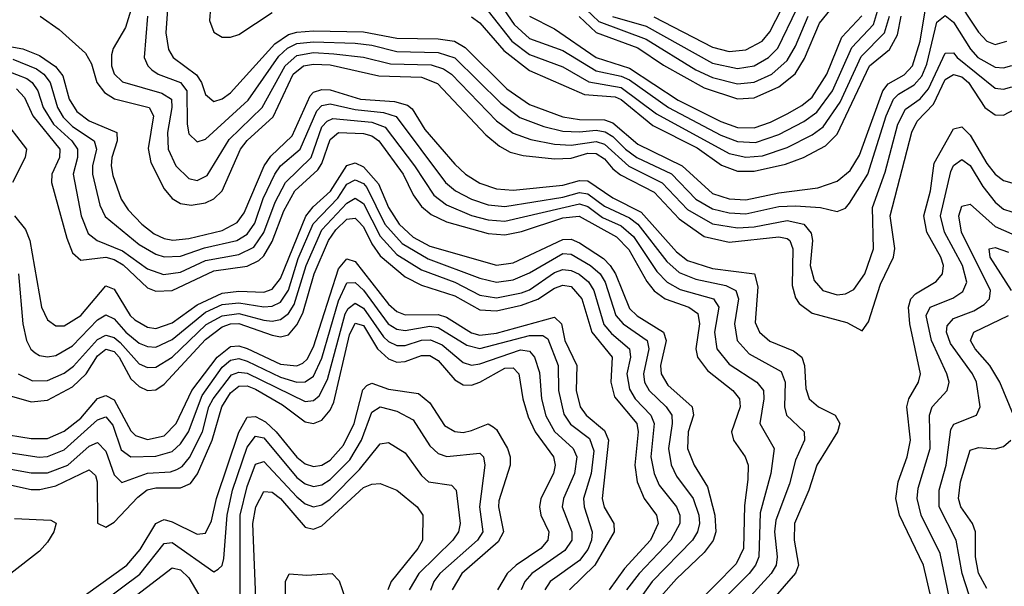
# Model space of a CAD drawing. Header units: inches. Extents: x 501365 to 657855, y 482276 to 547543.
# Tile 198 of 256: x 553423 to 555792, y 524299 to 525661. Entities that reach past the tile are written whole.
import ezdxf

# ---------------------------------------------------------------- set-up
doc = ezdxf.new("R2010")
doc.units = ezdxf.units.IN
doc.header["$MEASUREMENT"] = 0
doc.layers.add('A5552', color=7, linetype='Continuous')

msp = doc.modelspace()

# ---------------------------------------------------------------- linework, layer by layer
at = {"layer": 'A5552', "color": 5}
for points, elevation in [([(554948.5, 525668.5), (555090, 525595.3), (555130, 525585), (555170, 525588.5), (555209.2, 525610), (555227.8, 525632.2), (555298.9, 525770)], 2980), ([(553710, 525750.3), (553677.2, 525642.8), (553647.6, 525592.4), (553643.3, 525576.7), (553643.6, 525550), (553650, 525531), (553670, 525511.9), (553764.4, 525484.4), (553787.7, 525470), (553789.1, 525450), (553778.2, 525390), (553780.1, 525350), (553798.8, 525310), (553830, 525279.7), (553850, 525274.8), (553873.6, 525286.4), (553926.6, 525373.4), (554006.6, 525450), (554061.8, 525550), (554090, 525575.1), (554130, 525582.2), (554179.1, 525579.1), (554250, 525571.2), (554315.4, 525555.4), (554412.6, 525552.6), (554442.9, 525542.9), (554461.9, 525530), (554570, 525418.4), (554610, 525388.3), (554653.1, 525373.1), (554710, 525361.9), (554750, 525359.8), (554810, 525368.1), (554830, 525361.7), (554889, 525309), (554969.2, 525269.2), (555030, 525205), (555089.9, 525170.1), (555150, 525160.5), (555190, 525163.4), (555270, 525178.5), (555309.5, 525169.5), (555327.7, 525147.7), (555330.6, 525130), (555325.3, 525070), (555334.3, 525034.3), (555355.9, 525010), (555390, 524999.9), (555410, 525002.4), (555430, 525012.3), (555456.4, 525050), (555477.3, 525110), (555475, 525210), (555505.6, 525294.4), (555536.2, 525410), (555554.1, 525445.9), (555590, 525471.2), (555610, 525494.8), (555650, 525580.7), (555670, 525582), (555679.2, 525570), (555770, 525496.6), (555790, 525494.3), (555810, 525499.6)], 2740), ([(553780.4, 525710), (553774.1, 525630), (553781.1, 525590), (553791.9, 525570), (553848.5, 525528.4), (553860.4, 525510), (553870, 525481.4), (553890, 525464.7), (553910, 525471.2), (553930, 525485.5), (554036.6, 525603.4), (554070, 525625.5), (554090, 525631.6), (554130, 525634.9), (554250, 525632.5), (554330, 525616.8), (554430, 525614.9), (554469.4, 525609.4), (554494.7, 525594.7), (554595.1, 525495.1), (554650, 525457.3), (554730, 525427.8), (554770, 525421.4), (554830, 525420.4), (554850, 525413.1), (554910, 525362.3), (555016.8, 525310), (555090, 525243.6), (555130, 525230.2), (555170, 525228.5), (555250, 525244.8), (555343.4, 525256.6), (555390, 525273.3), (555421.2, 525298.8), (555444.1, 525335.9), (555500.1, 525490), (555512.9, 525507.1), (555551.4, 525528.6), (555571.5, 525550), (555589.8, 525610), (555610, 525731.8)], 2780), ([(555670, 525722.6), (555730, 525631.6), (555750, 525609.8), (555770, 525601.9), (555798, 525610)], 2780), ([(554571.5, 525710), (554613, 525650), (554650, 525615.7), (554730, 525586.9), (554810, 525538), (554870, 525525.7), (554890, 525517), (554983.8, 525450), (555110, 525383.5), (555150, 525368.8), (555193.6, 525366.4), (555250, 525385.2), (555310, 525416.2), (555341.3, 525438.7), (555378.7, 525490), (555425.4, 525594.6), (555477.3, 525650), (555489.8, 525690)], 2860), ([(554768.9, 525668.9), (554810, 525630.9), (554910, 525593.5), (554971.8, 525551.8), (555070, 525497.2), (555150, 525470.8), (555190, 525473.6), (555250, 525499.7), (555289.1, 525530.9), (555311.8, 525568.2), (555347.2, 525652.8), (555392.9, 525710)], 2920), ([(553881.7, 525690), (553879.5, 525659.5), (553890, 525631.7), (553910, 525619.5), (553930, 525619), (553950, 525626.1), (554030, 525678.9)], 2820), ([(554550, 525681.8), (554606.9, 525610), (554650, 525577.8), (554730, 525548.1), (554792, 525512), (554870, 525498.2), (554954.9, 525434.9), (555130, 525339.7), (555170, 525330.4), (555210, 525333.9), (555270, 525354.2), (555330, 525384.8), (555356.3, 525403.7), (555397.4, 525462.6), (555447.6, 525572.4), (555503.7, 525630), (555516.2, 525670)], 2840), ([(554786.2, 525686.2), (554816.6, 525656.6), (554930, 525614.8), (555050, 525540.8), (555090, 525522), (555150, 525506.9), (555190, 525511.4), (555233.2, 525530), (555270, 525563.1), (555290, 525597.6), (555320.6, 525670)], 2940), ([(554849.3, 525669.3), (554930, 525645.9), (555090, 525557.1), (555150, 525544.1), (555190, 525550.5), (555224.9, 525570), (555246.9, 525593.1), (555292.8, 525687.2)], 2960), ([(553472.3, 525670), (553517.5, 525637.5), (553581, 525581), (553595.1, 525555.1), (553608.3, 525510), (553626.4, 525486.4), (553651.2, 525471.2), (553734.6, 525450), (553744.5, 525430), (553731.7, 525351.7), (553738, 525318), (553770, 525254.6), (553790, 525231.6), (553810, 525219), (553835, 525215), (553870, 525221.1), (553890, 525230.3), (553910, 525249.8), (553954.2, 525350), (553970, 525370.8), (554032.4, 525427.6), (554081.2, 525530), (554105.6, 525550), (554130, 525554.7), (554170, 525553), (554286.7, 525526.7), (554390, 525522.9), (554427.8, 525507.8), (554544.6, 525384.6), (554577.3, 525357.3), (554602.8, 525342.8), (554634.4, 525334.4), (554710, 525326.8), (554750, 525328.5), (554790, 525340.2), (554810, 525339.2), (554830, 525326.8), (554850, 525302.6), (554868.6, 525288.6), (554950, 525246.5), (555010, 525182.1), (555070, 525140.3), (555130, 525126.2), (555250, 525139.5), (555270, 525135), (555276.3, 525130), (555283.1, 525110), (555281.9, 525021.9), (555290, 524992.5), (555298.8, 524978.8), (555330, 524955.7), (555413.3, 524933.3), (555450, 524913.1), (555465.6, 524934.4), (555494.3, 525025.7), (555525.6, 525090), (555528.6, 525111.4), (555517.9, 525190), (555569.4, 525390.6), (555582.9, 525417.1), (555621.5, 525458.5), (555650, 525517.2), (555670, 525529.4), (555690, 525524), (555706.1, 525510), (555745.4, 525450), (555770, 525432.7), (555790, 525431.8), (555850, 525463.3)], 2720), ([(553730.3, 525670), (553722.1, 525570), (553730.9, 525550), (553740.8, 525540.8), (553755.9, 525530), (553809.9, 525509.9), (553825.2, 525490), (553825.4, 525410), (553830, 525387), (553850, 525367.6), (553870, 525374.2), (553972.4, 525467.6), (554046.3, 525573.7), (554067.3, 525592.7), (554090, 525604), (554130, 525608.3), (554230, 525604.5), (554270, 525599.7), (554330, 525584.8), (554430, 525582.7), (554470, 525569.6), (554580.6, 525460.6), (554626.4, 525426.4), (554684.1, 525404.1), (554730, 525393.6), (554770, 525391.4), (554810, 525395.5), (554831.7, 525391.7), (554850, 525380.8), (554880.4, 525350), (554908.2, 525330), (554991, 525291), (555049.8, 525230), (555090, 525206.3), (555130, 525196.5), (555170, 525194.8), (555250, 525212), (555290, 525213.9), (555349.6, 525209.6), (555390, 525200.1), (555410, 525207.7), (555420.1, 525219.9), (555463.7, 525290), (555508.2, 525430), (555525.7, 525470), (555537.9, 525482.1), (555575.7, 525504.3), (555594.1, 525525.9), (555605.9, 525554.1), (555630, 525655.6), (555650, 525671.7), (555670, 525655.6), (555710.7, 525590.7), (555728.5, 525570), (555770, 525547.3), (555790, 525545.9), (555810, 525551)], 2760), ([(554510, 525668.2), (554530, 525653.8), (554587.5, 525587.5), (554650, 525539.2), (554781.7, 525481.7), (554855.6, 525475.6), (554870, 525469.1), (554946.8, 525406.8), (555053.1, 525353.1), (555111.7, 525311.7), (555150, 525297), (555190, 525297), (555266, 525314), (555309, 525330), (555362, 525358), (555390, 525386.2), (555467.8, 525550), (555516.2, 525590), (555535, 525625), (555543.9, 525670)], 2820), ([(554650, 525669.4), (554710, 525639.2), (554810, 525570.2), (554890, 525544.6), (555007.7, 525467.7), (555110, 525416.4), (555150, 525402.1), (555190, 525401.5), (555230, 525414.6), (555270, 525434.8), (555305.2, 525454.8), (555330, 525475.1), (555364.9, 525530), (555401, 525619), (555449.4, 525670.6)], 2880), ([(553295.5, 525615.5), (553430, 525591.6), (553470, 525575.3), (553508.8, 525548.8), (553526.7, 525526.7), (553541.6, 525470), (553560.3, 525440.3), (553590, 525418.4), (553656.8, 525390), (553657.5, 525370), (553644.6, 525330), (553643.1, 525310), (553646.7, 525286.7), (553666.9, 525230), (553684.1, 525204.1), (553716.6, 525170), (553746.7, 525146.7), (553770, 525135.3), (553791.1, 525131.1), (553830, 525135.3), (553910, 525154.6), (553946.3, 525173.7), (553963, 525197), (554010.7, 525310), (554027, 525333), (554078.3, 525381.7), (554122, 525478), (554130, 525487.2), (554150, 525493.8), (554170, 525492.3), (554243.2, 525470), (554324.6, 525464.6), (554356.1, 525456.1), (554367.3, 525447.3), (554397.6, 525397.6), (554470, 525313.8), (554495.7, 525290), (554530, 525268.5), (554570, 525254.5), (554610, 525251.3), (554730, 525263.1), (554770, 525274.8), (554790, 525274.2), (554850, 525232.8), (554918.3, 525198.3), (555003.1, 525103.1), (555030, 525082.6), (555090, 525063), (555190.8, 525050), (555199.3, 525019.3), (555193, 524933), (555203.3, 524910), (555228, 524888), (555285.2, 524865.2), (555305.3, 524850), (555311.2, 524830), (555314.7, 524774.7), (555323, 524750), (555345.5, 524730), (555385.1, 524710), (555396.3, 524690), (555390.5, 524670), (555341.1, 524590), (555321.6, 524530), (555287.5, 524450), (555286.2, 524410), (555297.3, 524350), (555289.4, 524330.6), (555202.6, 524230)], 2680), ([(553406.1, 525566.1), (553462.8, 525542.8), (553480.9, 525530), (553496.2, 525510), (553513.4, 525450), (553527.2, 525427.2), (553550, 525404.4), (553601.9, 525370), (553607.5, 525350), (553597.7, 525310), (553597.7, 525290), (553615.5, 525215.5), (553628.1, 525188.1), (553710, 525120.8), (553750, 525097.3), (553770, 525090.7), (553810, 525092.4), (553867.6, 525112.4), (553945, 525130), (553970, 525145.4), (553988.2, 525171.8), (554009, 525231), (554036.6, 525290), (554050.5, 525309.5), (554097.5, 525350), (554137.7, 525442.3), (554150, 525454.8), (554170, 525458.6), (554230, 525445.5), (554298.1, 525438.1), (554328.7, 525428.7), (554447.2, 525270), (554471.3, 525250), (554510, 525229.4), (554550, 525216.4), (554590, 525211.9), (554730, 525234.7), (554770, 525246), (554790, 525242.8), (554830, 525212.9), (554890, 525184.6), (554910, 525169.8), (554979.9, 525079.9), (555010, 525053.4), (555050, 525037.4), (555122.5, 525022.5), (555146.5, 525010), (555152.6, 524990), (555143.2, 524930), (555149.2, 524890), (555178.1, 524858.1), (555255.2, 524815.2), (555264.6, 524790), (555263, 524730), (555267.9, 524710), (555311, 524670), (555311.7, 524650), (555290, 524602.4), (555275.1, 524544.9), (555242.2, 524457.8), (555239.1, 524430), (555245.3, 524370), (555243, 524350), (555231.4, 524330), (555140.9, 524230)], 2660), ([(553390, 525538.9), (553439.5, 525519.5), (553452.9, 525510), (553466.4, 525490), (553478.9, 525450), (553504.1, 525410), (553548.3, 525370), (553562.1, 525350), (553561.8, 525330), (553551.2, 525290), (553570.3, 525190), (553587.1, 525147.1), (553609.5, 525130), (553670, 525105.3), (553730, 525062.6), (553768.6, 525048.6), (553810, 525054.2), (553870, 525081.9), (553950, 525097), (553985.8, 525114.2), (554010.3, 525149.7), (554037.5, 525222.5), (554062, 525270), (554123.8, 525330), (554150, 525403.5), (554162.4, 525417.6), (554176.4, 525423.6), (554270, 525414.7), (554302.5, 525402.5), (554373.1, 525310), (554419.4, 525239.4), (554450, 525216.3), (554510, 525190.6), (554550, 525180), (554590, 525177), (554770, 525218.3), (554790, 525211.9), (554825.4, 525185.4), (554870, 525165.5), (554900.1, 525140.1), (554956.1, 525056.1), (554981.1, 525030), (555012.3, 525012.3), (555092.8, 524990), (555105.4, 524970), (555095.2, 524910), (555100.1, 524870), (555130, 524832.9), (555197.1, 524790), (555212.4, 524770), (555213.3, 524750), (555203.6, 524690), (555238.4, 524630), (555230.6, 524570), (555204.7, 524475.3), (555201.2, 524370), (555193.9, 524350), (555178.1, 524330), (555098.8, 524250)], 2640), ([(553415, 525495), (553434, 525474), (553454, 525430), (553518.9, 525350), (553518.4, 525330), (553500.3, 525290), (553499.4, 525270), (553535.9, 525135.9), (553550, 525100.4), (553570, 525083.3), (553630, 525089.9), (553650, 525084.8), (553671.6, 525071.6), (553730, 525016.7), (553750, 525008.2), (553790, 525009.8), (553890, 525057.5), (553970, 525068.8), (553998.1, 525081.9), (554010, 525093.8), (554030, 525128.3), (554058.6, 525201.4), (554085.2, 525250), (554140, 525300), (554150, 525315.8), (554170, 525373.5), (554190, 525390), (554250, 525387.5), (554270, 525382.3), (554287, 525370), (554345.4, 525290), (554370, 525240.5), (554390, 525212.4), (554412.8, 525192.8), (554450, 525175.5), (554550, 525146.8), (554590, 525144), (554630, 525152.2), (554730, 525184.8), (554769, 525189), (554859.1, 525139.1), (554889, 525109), (554931.9, 525031.9), (554950, 525009.3), (554975.7, 524990), (555032.9, 524970), (555055.1, 524955.1), (555059.1, 524930), (555049.8, 524870), (555054.3, 524850), (555078.1, 524818.1), (555139, 524770), (555155.1, 524750), (555156.2, 524730), (555135.9, 524670), (555140.3, 524650), (555168.9, 524610), (555175.5, 524590), (555175.4, 524555.4), (555166.7, 524493.3), (555164.9, 524390), (555147.2, 524352.8), (555045.6, 524250)], 2620), ([(553377.6, 525430), (553438.8, 525350), (553436.2, 525330), (553405.1, 525270)], 2580), ([(555616.3, 524270), (555598.1, 524350), (555540.1, 524470), (555531.5, 524510), (555537.2, 524550), (555558.9, 524610), (555566.9, 524650), (555558, 524730), (555562.8, 524750), (555586.1, 524790), (555590.9, 524810), (555564.8, 524930), (555561.6, 524970), (555567.7, 524990), (555578.2, 525001.8), (555628, 525032), (555643.6, 525050), (555645.9, 525070), (555639.8, 525090), (555606.1, 525150), (555599, 525190), (555614.4, 525250), (555623.6, 525316.4), (555670, 525399), (555690, 525403.7), (555710, 525383.5), (555750, 525315.2), (555770, 525290.1), (555790, 525274.3), (555810, 525268.7)], 2680), ([(555664.6, 524250), (555637.7, 524377.7), (555592.2, 524470), (555582.2, 524510), (555585.3, 524534.7), (555613.6, 524630), (555612, 524710), (555618.7, 524730), (555654.9, 524770), (555659.2, 524790), (555654.1, 524810), (555616.8, 524890), (555604.6, 524950), (555614, 524970), (555668.1, 524991.9), (555692.5, 525007.5), (555702.4, 525030), (555691.7, 525070), (555648.7, 525150), (555638.8, 525190), (555663.5, 525296.5), (555670, 525311), (555690, 525325.1), (555710, 525310.5), (555740.5, 525260.5), (555770, 525222.8), (555790, 525205.9), (555810, 525199.1)], 2660), ([(553410.1, 525190), (553436.4, 525156.4), (553446.9, 525130), (553475.5, 524970), (553490, 524939.5), (553510, 524924.8), (553530, 524925.4), (553570, 524949.8), (553630, 525021.1), (553650, 525013.1), (553688.4, 524950), (553699.5, 524939.5), (553730, 524922.2), (553750, 524919.1), (553790, 524932), (553850, 524975.4), (553910, 525003.9), (553950, 525008.6), (554010, 525006.4), (554030, 525013.4), (554050, 525038.8), (554111.3, 525188.7), (554128.6, 525211.4), (554171, 525249), (554210, 525310.3), (554230, 525316.9), (554250, 525307.4), (554286.3, 525266.3), (554310, 525210), (554335.6, 525170), (554370, 525138.3), (554410, 525116.9), (554570, 525071.3), (554610, 525076.8), (554730, 525133), (554750, 525133.2), (554770, 525125.1), (554827.3, 525087.3), (554844, 525070), (554856.3, 525050), (554890, 524967), (554908.9, 524948.9), (554972.4, 524910), (554978.4, 524890), (554965, 524830), (554966.3, 524810), (554982.4, 524782.4), (555040.8, 524730), (555044.2, 524710), (555031.4, 524670), (555029.6, 524630), (555045.5, 524590), (555077.8, 524537.8), (555096, 524470), (555098.3, 524430), (555091.4, 524408.6), (555070, 524380.2), (555003, 524317), (554966, 524274)], 2580), ([(553420, 525050), (553430, 524930), (553439.3, 524890), (553449.4, 524869.4), (553460.3, 524860.3), (553470, 524854), (553490, 524850.7), (553510, 524853.9), (553550, 524876.9), (553610, 524939.4), (553630, 524951.6), (553650, 524941.7), (553677.9, 524910), (553710, 524883.7), (553730, 524875.6), (553750, 524873.8), (553790, 524892.5), (553870, 524957.7), (553910, 524976.2), (553950, 524980.6), (554010, 524970.6), (554030, 524972.5), (554050, 524982.3), (554069.4, 525010.6), (554093.2, 525086.8), (554129.3, 525170.7), (554188, 525232), (554210, 525265.7), (554230, 525276.3), (554250, 525267.6), (554257.8, 525257.8), (554301.8, 525170), (554342.9, 525122.9), (554406, 525086), (554530, 525039.5), (554570, 525030.2), (554610, 525035.6), (554650, 525052.7), (554730, 525099.2), (554750, 525097.3), (554796.5, 525070), (554819.8, 525050), (554832, 525030), (554857.4, 524950), (554875.1, 524930), (554932.9, 524890), (554936.8, 524870), (554923.9, 524810), (554926.7, 524790), (554937.7, 524770), (554978.6, 524730), (554991.9, 524710), (554993.2, 524690), (554984.1, 524630), (554990.8, 524590.8), (555003.6, 524563.6), (555043.7, 524510), (555056.8, 524470), (555058.6, 524450), (555054.1, 524430), (555042.1, 524410), (554945.2, 524310), (554916.3, 524270)], 2560), ([(553419.4, 524810), (553453.2, 524793.2), (553490, 524793.9), (553530, 524811.3), (553552, 524828), (553610, 524892.4), (553630, 524902.4), (553650, 524896.8), (553664.7, 524884.7), (553710, 524834.1), (553730, 524825.1), (553750, 524825.5), (553790, 524849.6), (553871.7, 524928.3), (553910, 524949.4), (553950, 524954.7), (554010, 524939), (554030, 524936.5), (554050, 524940.2), (554070, 524954.6), (554083.6, 524976.4), (554112.4, 525070), (554150, 525155.8), (554210, 525220.3), (554230, 525232.5), (554250, 525219.1), (554290, 525140.5), (554330, 525096.5), (554390, 525060.1), (554470.3, 525030.3), (554530, 524998.5), (554570, 524992.4), (554630, 525004.8), (554650, 525011.9), (554710, 525053.1), (554730, 525060.6), (554750, 525058.5), (554769, 525049), (554791.3, 525031.3), (554804.6, 525010), (554828.6, 524928.6), (554847, 524907), (554890.5, 524870), (554892.7, 524850), (554884.1, 524810), (554890, 524772.7), (554903.9, 524750), (554941.3, 524710), (554949.6, 524690), (554941.8, 524610), (554949.4, 524570), (554961.8, 524541.8), (555003.1, 524490), (555011, 524470), (555011.3, 524450), (554989.8, 524410), (554913.7, 524330), (554883.4, 524290)], 2540), ([(555716.8, 524250), (555690.5, 524330), (555676.5, 524410), (555635.7, 524490), (555635.3, 524530), (555652.4, 524590), (555663.9, 524676.1), (555671.2, 524688.8), (555725.7, 524710), (555734.4, 524730), (555725.2, 524790), (555715.9, 524810), (555662.6, 524882.6), (555653.3, 524910), (555654.7, 524925.3), (555670, 524942.6), (555718.6, 524961.4), (555743.9, 524976.1), (555756.5, 524990), (555759.4, 525010), (555689.4, 525150), (555683.1, 525190), (555690, 525213.2), (555710, 525217.9), (555770, 525164.4), (555810, 525146)], 2640), ([(553397.3, 524757.3), (553450, 524742.7), (553490, 524746.3), (553550, 524778.5), (553582.8, 524810), (553610, 524853), (553630, 524869.3), (553650, 524863.4), (553662.2, 524850), (553690, 524797.8), (553710, 524779.5), (553730, 524769.5), (553750, 524771.5), (553770, 524785.1), (553870, 524892.2), (553910, 524922.9), (553930, 524929.8), (553950, 524930.4), (554030, 524902.4), (554050, 524899), (554070, 524903.8), (554090, 524927.4), (554104, 524956), (554131.6, 525050), (554165.7, 525130), (554183.8, 525156.2), (554210, 525181.4), (554230, 525183.7), (554237.1, 525177.1), (554250, 525162.9), (554270, 525122.2), (554290, 525093.7), (554350, 525043.2), (554390, 525022.7), (554470, 524997.1), (554530, 524963.5), (554570, 524961.2), (554630, 524975.1), (554670, 524989), (554710, 525015.8), (554730, 525023), (554750, 525019.8), (554775.2, 524990), (554800, 524910), (554848.4, 524850), (554845, 524790), (554854.5, 524754.5), (554907.7, 524690), (554911.4, 524670), (554903.1, 524590), (554908.9, 524550), (554925.5, 524510), (554955.3, 524470), (554959.1, 524450), (554940.8, 524410), (554878.2, 524341.8), (554841.2, 524290)], 2520), ([(555809.5, 525010), (555757.9, 525090), (555755.6, 525110), (555770, 525113.5), (555802.5, 525102.5)], 2620), ([(553370, 524667.1), (553450, 524654.5), (553490, 524654.2), (553530, 524671.7), (553570, 524702.9), (553610, 524750.6), (553630, 524757.8), (553650, 524747.2), (553690, 524672.9), (553701.6, 524661.6), (553730, 524651.5), (553770, 524660.7), (553799.2, 524690), (553836.9, 524770), (553897.6, 524850), (553930, 524875.3), (553950, 524876.7), (553970, 524870.3), (554050, 524832.8), (554090, 524828.8), (554104.3, 524835.7), (554114.7, 524845.3), (554130, 524874.5), (554190, 525062.1), (554210, 525086.4), (554230, 525079.8), (554310, 524976.9), (554330, 524959.7), (554350, 524952), (554430, 524952.2), (554450, 524945.7), (554510, 524908.3), (554530, 524902.8), (554570, 524907.3), (554710, 524945.8), (554727, 524930), (554734.6, 524890), (554763.4, 524830), (554761.7, 524770), (554771.7, 524730), (554786.1, 524710), (554830, 524673.4), (554839.8, 524650), (554824.1, 524510), (554829.4, 524489.4), (554852.3, 524450), (554853.7, 524430), (554806.5, 524350), (554745.6, 524290)], 2480), ([(553348.1, 524628.1), (553469.7, 524609.7), (553490, 524610.9), (553530, 524626.8), (553610, 524699.3), (553630, 524706.3), (553646.6, 524686.6), (553666.9, 524626.9), (553690, 524610.1), (553750, 524612), (553790, 524622.8), (553810, 524641.5), (553828.6, 524670), (553862, 524758), (553910, 524825.8), (553930, 524842.7), (553950, 524846.2), (553970, 524840.4), (554050, 524801.9), (554090, 524789.7), (554110, 524790.5), (554130, 524804.4), (554150, 524847), (554190, 524985.2), (554210, 525028.3), (554230, 525029.6), (554250, 525011.3), (554309.6, 524929.6), (554330, 524917.1), (554350, 524914.2), (554410, 524924.1), (554430, 524921.3), (554498.5, 524878.5), (554530, 524871), (554650, 524901.9), (554681.6, 524901.6), (554693.6, 524893.6), (554718.9, 524830), (554719.5, 524770), (554732.6, 524712.6), (554748.6, 524688.6), (554793.9, 524653.9), (554804.2, 524624.2), (554798.1, 524570), (554779.8, 524510), (554781.1, 524490), (554800.8, 524430), (554798.5, 524410), (554790, 524387.7), (554770, 524361.1), (554699.7, 524310), (554686.3, 524290)], 2460), ([(553330, 524593.2), (553450, 524571.5), (553490, 524571.4), (553538.5, 524590), (553590, 524635.8), (553610, 524644.3), (553630, 524624.1), (553650, 524566.8), (553668.5, 524548.5), (553730, 524571.2), (553785.7, 524574.3), (553800.7, 524579.3), (553813.3, 524586.7), (553831.1, 524608.9), (553862.4, 524670), (553878.2, 524730), (553888.2, 524750), (553932.8, 524807.2), (553950, 524814.1), (553970, 524811.1), (554110, 524743.5), (554130, 524745.3), (554143.5, 524756.5), (554163.6, 524796.4), (554205.8, 524954.2), (554212.9, 524967.1), (554230, 524979.4), (554250, 524967.7), (554298.5, 524898.5), (554310, 524887.1), (554330, 524878), (554350, 524878), (554390, 524890.5), (554411.7, 524891.6), (554439.5, 524879.5), (554490, 524836.6), (554510, 524830.7), (554530, 524833.4), (554627.8, 524867.8), (554650, 524864.6), (554662, 524850), (554673.3, 524813.3), (554678.8, 524750), (554689, 524709), (554710, 524671.1), (554754.7, 524630), (554763.3, 524610), (554757.5, 524570), (554731.1, 524510), (554728.6, 524490), (554751.3, 524430), (554751.1, 524410), (554734.9, 524385.1), (554655.5, 524330), (554638, 524310), (554629.2, 524290)], 2440), ([(555814.2, 524710), (555781.7, 524790), (555757.6, 524830), (555722.4, 524870), (555711, 524890), (555718.6, 524910), (555802, 524950)], 2620), ([(553271.1, 524571.1), (553450, 524531.4), (553471.4, 524531.4), (553510, 524540.2), (553590, 524578.5), (553605.1, 524565.1), (553609.1, 524550), (553610, 524450.4), (553630, 524441.4), (553650, 524453), (553706.7, 524513.3), (553729.3, 524530.7), (553750, 524535.3), (553810, 524535.2), (553833.6, 524546.4), (553850.8, 524569.2), (553885.6, 524650), (553909, 524730), (553930, 524764.3), (553950, 524780.3), (553970, 524780.6), (553990, 524772.5), (554055, 524735), (554110, 524694.4), (554130, 524690.1), (554150, 524698.1), (554170, 524722.2), (554178.4, 524741.6), (554216.1, 524903.9), (554230, 524931.3), (554250, 524925.7), (554283.5, 524870), (554310, 524845.6), (554330, 524838), (554350, 524839.1), (554390, 524853.9), (554410, 524853.5), (554430, 524841.4), (554470, 524795.5), (554490, 524783.4), (554510, 524782.1), (554530, 524790), (554590, 524823.2), (554610, 524824.3), (554624, 524810), (554633.7, 524750), (554646.3, 524706.3), (554663.4, 524670), (554707, 524610), (554711.4, 524590), (554707.2, 524570), (554676.7, 524510), (554673.3, 524490), (554677.1, 524470), (554696, 524430), (554693.9, 524410), (554676.7, 524390), (554617.5, 524350), (554595.8, 524330), (554572.6, 524290)], 2420), ([(553550, 524256), (553680.8, 524350), (553712.7, 524387.3), (553750, 524449.7), (553763.4, 524456.6), (553770, 524459.2), (553790, 524454.2), (553850, 524423.8), (553870, 524426.9), (553884, 524456), (553896.6, 524510), (553950.2, 524669.8), (553970, 524705.3), (553990, 524707.1), (554014.3, 524694.3), (554040.3, 524670), (554090, 524609.1), (554110, 524593), (554130, 524586.5), (554150, 524589.8), (554170, 524602), (554202, 524638), (554227.4, 524690), (554248.4, 524771.6), (554258.4, 524781.6), (554270, 524787.1), (554310, 524773.2), (554382.7, 524762.7), (554410, 524739.7), (554445.4, 524685.4), (554470, 524670.7), (554490, 524668.6), (554510, 524673.2), (554550, 524689.3), (554562, 524682), (554570, 524675.5), (554596.6, 524630), (554603.4, 524610), (554602.7, 524590), (554575.9, 524504.1), (554574.7, 524490), (554587.1, 524430), (554574, 524406), (554487.1, 524330), (554463.7, 524290)], 2380), ([(553620.3, 524259.7), (553711.7, 524328.3), (553770, 524401.4), (553790, 524403.8), (553890, 524333.8), (553900.1, 524339.9), (553910, 524349.2), (553914.2, 524365.8), (553922.2, 524470), (553935, 524530), (553970, 524633.4), (553990, 524659.8), (554010, 524655.7), (554090, 524560.6), (554110, 524545.5), (554130, 524538.7), (554150, 524542.9), (554170, 524555.8), (554217.1, 524602.9), (554245.6, 524650), (554270, 524717.8), (554290, 524730.4), (554330, 524720.1), (554370, 524699.4), (554410, 524636.9), (554430, 524617.8), (554450.7, 524610.7), (554530, 524619), (554539, 524610), (554541.9, 524590), (554529.4, 524490), (554537, 524430), (554524.5, 524410), (554433.8, 524330), (554419.5, 524310), (554411.5, 524288.5)], 2360), ([(553953.2, 524270), (553953.4, 524470), (553970, 524538.9), (553990, 524592.9), (554010, 524599.1), (554090, 524513.6), (554110, 524497), (554130, 524490.3), (554150, 524495), (554170, 524508.4), (554240.7, 524579.3), (554290, 524641.7), (554310, 524644.4), (554350, 524619.9), (554390, 524565.1), (554406.8, 524550), (554462, 524542), (554473.3, 524530), (554482.4, 524450), (554478.6, 524430), (554464.8, 524410), (554383.6, 524330), (554360.1, 524290)], 2340), ([(555750, 524293.2), (555730.3, 524330.3), (555722.7, 524370), (555722.8, 524430), (555715.4, 524450), (555687.9, 524490), (555681.8, 524510), (555687, 524550), (555710, 524626.3), (555730, 524632.9), (555770, 524629.2), (555790, 524634.6), (555808.3, 524650)], 2620), ([(553991.8, 524250), (553983.5, 524450), (553991.3, 524490), (554010, 524526.7), (554030, 524525.4), (554050, 524510), (554110, 524441.3), (554130, 524436.3), (554150, 524444.5), (554250, 524536), (554270, 524544.5), (554290, 524546.4), (554330, 524530.1), (554379.5, 524490), (554393.1, 524470), (554392.3, 524410), (554381.2, 524390), (554316.6, 524310), (554308.4, 524290)], 2320), ([(553410, 524461.6), (553497.6, 524457.6), (553510.6, 524450.6), (553505.1, 524430), (553490, 524404.7), (553470, 524383.7), (553401.4, 524330)], 2380), ([(553641.8, 524230), (553790, 524343.4), (553810, 524338.4), (553830, 524319), (553870, 524251)], 2340), ([(554062, 524230), (554062.3, 524310), (554071.3, 524328.7), (554114.1, 524325.9), (554174.9, 524330), (554191.6, 524311.6), (554227.7, 524207.7)], 2280)]:
    msp.add_lwpolyline(points, dxfattribs=dict(at, elevation=elevation))

doc.saveas('drawing.dxf')
